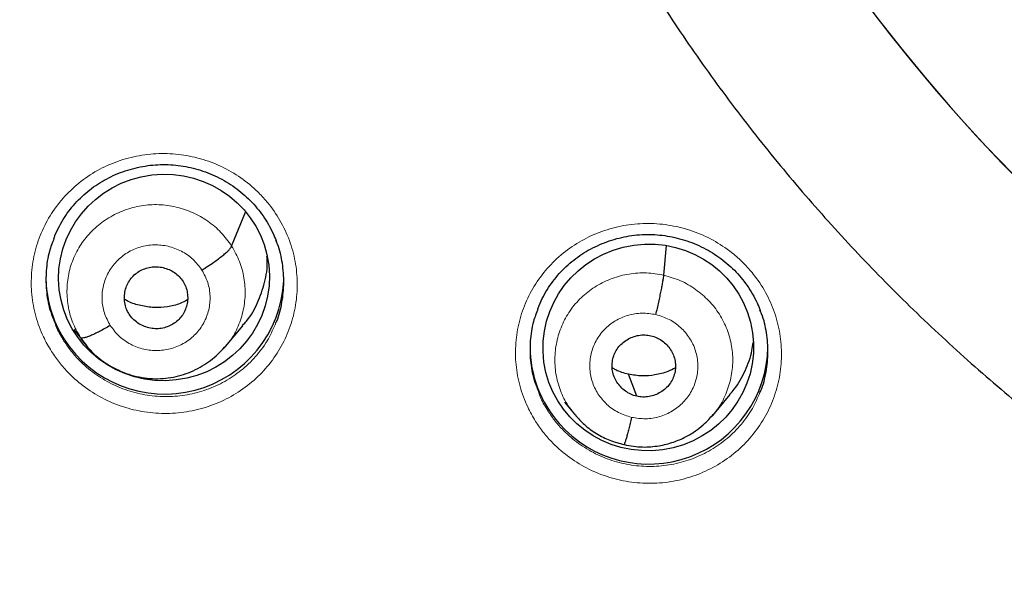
# Model space of a CAD drawing. Header units: millimetres. Extents: x 8 to 2236, y 12 to 2208.
# Tile 44 of 165: x 1057 to 1071, y 1855 to 1863. Entities that reach past the tile are written whole.
import ezdxf

# ---------------------------------------------------------------- set-up
doc = ezdxf.new("R2010")
doc.units = ezdxf.units.MM

msp = doc.modelspace()

# ---------------------------------------------------------------- linework, layer by layer
at = {"color": 7, "linetype": 'Continuous', "lineweight": 30}
for p, q in [((1059.591, 1860.15), (1059.79, 1860.634)), ((1065.767, 1859.733), (1065.805, 1860.157)), ((1057.432, 1858.844), (1057.339, 1858.958)), ((1059.505, 1858.715), (1059.753, 1859.013)), ((1057.432, 1858.828), (1057.518, 1858.724)), ((1059.501, 1858.718), (1059.479, 1858.693)), ((1066.468, 1857.733), (1066.714, 1858.029)), ((1064.348, 1857.919), (1064.49, 1857.748)), ((1064.483, 1857.757), (1064.499, 1857.74)), ((1064.501, 1857.742), (1064.494, 1857.751)), ((1066.463, 1857.736), (1066.442, 1857.711)), ((1065.199, 1857.314), (1065.194, 1857.312))]:
    msp.add_line(p, q, dxfattribs=at)
at = {"color": 252, "linetype": 'Continuous', "lineweight": 0}
for p, q in [((1057.521, 1858.729), (1057.432, 1858.844)), ((1064.523, 1857.715), (1064.501, 1857.742)), ((1065.194, 1857.312), (1065.047, 1857.361))]:
    msp.add_line(p, q, dxfattribs=at)
at = {"color": 7, "linetype": 'Continuous', "lineweight": 30, "flags": 128}
msp.add_lwpolyline([(1065.379, 1858.006), (1065.313, 1858.182), (1065.261, 1858.32)], dxfattribs=at)
at = {"color": 7, "linetype": 'Continuous', "lineweight": 30}
for centre, radius, start, end in [((1087.205, 1877.398), 23.103, 180.8483, 359.1517), ((1058.584, 1859.711), 1.647, 180.038, 212.5294), ((1058.634, 1859.741), 1.705, 212.5, 357.0281), ((1065.506, 1858.714), 1.651, 180.0713, 221.6306), ((1065.552, 1858.74), 1.703, 221.2711, 359.0367)]:
    msp.add_arc(centre, radius, start, end, dxfattribs=at)
at = {"color": 252, "linetype": 'Continuous', "lineweight": 0}
msp.add_arc((1087.205, 1877.428), 23.123, 184.3344, 355.9199, dxfattribs=at)
at = {"color": 7, "linetype": 'Continuous', "lineweight": 30}
for centre, major_axis, ratio in [((1058.625, 1859.702), (1.496, 0.177), 0.978637), ((1065.545, 1858.703), (1.491, 0.21), 0.980097)]:
    msp.add_ellipse(centre, major_axis=major_axis, ratio=ratio, dxfattribs=at)
for points, knots in [([(1062.021, 1873.393), (1062.027, 1873.348), (1062.06, 1873.119), (1062.131, 1872.708), (1062.235, 1872.161), (1062.353, 1871.616), (1062.482, 1871.073), (1062.624, 1870.534), (1062.778, 1869.998), (1062.944, 1869.465), (1063.122, 1868.936), (1063.312, 1868.411), (1063.514, 1867.89), (1063.727, 1867.374), (1063.953, 1866.863), (1064.189, 1866.357), (1064.437, 1865.856), (1064.697, 1865.361), (1064.968, 1864.871), (1065.249, 1864.388), (1065.542, 1863.91), (1065.845, 1863.44), (1066.159, 1862.976), (1066.484, 1862.519), (1066.818, 1862.069), (1067.163, 1861.626), (1067.518, 1861.192), (1067.882, 1860.765), (1068.256, 1860.346), (1068.64, 1859.936), (1069.032, 1859.534), (1069.434, 1859.14), (1069.845, 1858.756), (1070.264, 1858.381), (1070.691, 1858.014), (1071.127, 1857.658), (1071.571, 1857.311), (1072.022, 1856.974), (1072.481, 1856.646), (1072.948, 1856.329), (1073.421, 1856.022), (1073.901, 1855.726), (1074.388, 1855.44), (1074.881, 1855.165), (1075.381, 1854.901), (1075.886, 1854.647), (1076.397, 1854.405), (1076.913, 1854.174), (1077.434, 1853.955), (1077.842, 1853.792), (1078.076, 1853.706), (1078.134, 1853.685)], [0, 0, 0, 0, 0.005147, 0.026159, 0.047171, 0.068184, 0.089196, 0.110209, 0.131222, 0.152235, 0.173249, 0.194263, 0.215277, 0.236292, 0.257307, 0.278323, 0.299339, 0.320355, 0.341372, 0.362389, 0.383407, 0.404426, 0.425445, 0.446465, 0.467485, 0.488505, 0.509527, 0.530548, 0.551571, 0.572594, 0.593617, 0.614641, 0.635666, 0.656691, 0.677717, 0.698743, 0.71977, 0.740798, 0.761826, 0.782854, 0.803883, 0.824913, 0.845943, 0.866974, 0.888005, 0.909036, 0.930068, 0.9511, 0.972133, 0.993166, 1, 1, 1, 1]), ([(1041.644, 1866.837), (1041.673, 1866.715), (1041.761, 1866.348), (1041.92, 1865.738), (1042.122, 1865.008), (1042.337, 1864.282), (1042.563, 1863.559), (1042.802, 1862.84), (1043.052, 1862.125), (1043.315, 1861.414), (1043.589, 1860.707), (1043.875, 1860.005), (1044.173, 1859.307), (1044.482, 1858.615), (1044.803, 1857.927), (1045.135, 1857.245), (1045.479, 1856.568), (1045.834, 1855.896), (1046.2, 1855.231), (1046.577, 1854.572), (1046.965, 1853.918), (1047.364, 1853.271), (1047.773, 1852.631), (1048.194, 1851.997), (1048.624, 1851.37), (1049.066, 1850.75), (1049.517, 1850.137), (1049.979, 1849.532), (1050.451, 1848.934), (1050.932, 1848.344), (1051.424, 1847.761), (1051.925, 1847.187), (1052.436, 1846.621), (1052.956, 1846.063), (1053.485, 1845.513), (1054.023, 1844.972), (1054.571, 1844.44), (1055.127, 1843.917), (1055.692, 1843.402), (1056.265, 1842.897), (1056.847, 1842.401), (1057.436, 1841.915), (1058.034, 1841.438), (1058.64, 1840.971), (1059.254, 1840.513), (1059.875, 1840.066), (1060.503, 1839.629), (1061.139, 1839.201), (1061.782, 1838.784), (1062.431, 1838.378), (1063.088, 1837.982), (1063.75, 1837.596), (1064.42, 1837.222), (1065.095, 1836.858), (1065.776, 1836.505), (1066.463, 1836.163), (1067.156, 1835.832), (1067.854, 1835.513), (1068.558, 1835.204), (1069.266, 1834.907), (1069.98, 1834.622), (1070.698, 1834.348), (1071.42, 1834.085), (1072.147, 1833.834), (1072.878, 1833.596), (1073.438, 1833.421), (1073.755, 1833.329), (1073.825, 1833.308)], [0, 0, 0, 0, 0.007795, 0.02347, 0.039146, 0.054822, 0.070498, 0.086174, 0.10185, 0.117527, 0.133203, 0.148879, 0.164555, 0.180232, 0.195908, 0.211584, 0.227261, 0.242937, 0.258614, 0.274291, 0.289968, 0.305644, 0.321321, 0.336998, 0.352675, 0.368352, 0.38403, 0.399707, 0.415384, 0.431062, 0.446739, 0.462417, 0.478094, 0.493772, 0.50945, 0.525128, 0.540806, 0.556484, 0.572162, 0.58784, 0.603518, 0.619196, 0.634875, 0.650553, 0.666232, 0.68191, 0.697589, 0.713268, 0.728946, 0.744625, 0.760304, 0.775983, 0.791662, 0.807341, 0.823021, 0.8387, 0.854379, 0.870058, 0.885738, 0.901417, 0.917097, 0.932776, 0.948456, 0.964136, 0.979815, 0.995495, 1, 1, 1, 1]), ([(1057.05, 1860.258), (1057.056, 1860.273), (1057.078, 1860.333), (1057.128, 1860.434), (1057.201, 1860.559), (1057.285, 1860.677), (1057.378, 1860.786), (1057.48, 1860.885), (1057.59, 1860.975), (1057.708, 1861.055), (1057.834, 1861.126), (1057.967, 1861.187), (1058.105, 1861.237), (1058.248, 1861.275), (1058.393, 1861.301), (1058.538, 1861.314), (1058.684, 1861.315), (1058.828, 1861.304), (1058.971, 1861.281), (1059.113, 1861.245), (1059.251, 1861.198), (1059.386, 1861.139), (1059.516, 1861.07), (1059.638, 1860.99), (1059.753, 1860.9), (1059.859, 1860.802), (1059.955, 1860.695), (1060.042, 1860.581), (1060.118, 1860.46), (1060.181, 1860.341), (1060.213, 1860.262), (1060.227, 1860.226)], [0, 0, 0, 0, 0.012001, 0.048232, 0.084461, 0.120452, 0.156042, 0.191137, 0.226012, 0.261225, 0.296809, 0.332663, 0.36867, 0.404682, 0.440549, 0.476173, 0.511494, 0.546448, 0.581512, 0.616854, 0.652423, 0.688142, 0.723921, 0.759636, 0.795207, 0.830576, 0.865646, 0.900679, 0.936039, 0.971664, 1, 1, 1, 1]), ([(1057.053, 1860.26), (1057.029, 1860.198), (1056.972, 1860.05), (1056.935, 1859.798), (1056.938, 1859.519), (1056.976, 1859.285), (1057.028, 1859.152), (1057.046, 1859.107)], [0, 0, 0, 0, 0.167823, 0.404252, 0.640679, 0.877016, 1, 1, 1, 1]), ([(1060.224, 1859.053), (1060.228, 1859.062), (1060.272, 1859.154), (1060.315, 1859.347), (1060.347, 1859.625), (1060.321, 1859.904), (1060.28, 1860.108), (1060.233, 1860.211), (1060.225, 1860.228)], [0, 0, 0, 0, 0.023628, 0.255929, 0.488228, 0.720404, 0.95258, 1, 1, 1, 1]), ([(1063.967, 1859.256), (1063.973, 1859.271), (1063.995, 1859.331), (1064.045, 1859.433), (1064.118, 1859.558), (1064.202, 1859.676), (1064.295, 1859.785), (1064.397, 1859.884), (1064.507, 1859.974), (1064.625, 1860.055), (1064.751, 1860.126), (1064.884, 1860.187), (1065.022, 1860.237), (1065.164, 1860.276), (1065.309, 1860.302), (1065.455, 1860.316), (1065.601, 1860.317), (1065.745, 1860.306), (1065.888, 1860.283), (1066.029, 1860.248), (1066.168, 1860.201), (1066.303, 1860.143), (1066.432, 1860.074), (1066.555, 1859.994), (1066.67, 1859.905), (1066.776, 1859.807), (1066.872, 1859.7), (1066.959, 1859.587), (1067.035, 1859.466), (1067.098, 1859.347), (1067.13, 1859.268), (1067.144, 1859.232)], [0, 0, 0, 0, 0.012069, 0.048309, 0.08454, 0.120528, 0.15611, 0.191196, 0.226061, 0.261261, 0.296833, 0.332677, 0.368672, 0.404672, 0.440524, 0.476131, 0.511433, 0.546372, 0.581429, 0.616767, 0.652336, 0.688059, 0.723847, 0.759573, 0.795156, 0.830539, 0.865624, 0.900686, 0.936074, 0.971726, 1, 1, 1, 1]), ([(1059.166, 1859.808), (1059.192, 1859.824), (1059.243, 1859.856), (1059.318, 1859.906), (1059.388, 1859.956), (1059.451, 1860.004), (1059.505, 1860.05), (1059.547, 1860.09), (1059.578, 1860.125), (1059.587, 1860.141), (1059.591, 1860.15)], [0, 0, 0, 0, 0.12626, 0.251685, 0.37653, 0.500857, 0.624925, 0.749298, 0.874262, 1, 1, 1, 1]), ([(1059.749, 1859.017), (1059.768, 1859.038), (1059.858, 1859.133), (1059.97, 1859.34), (1060.069, 1859.628), (1060.109, 1859.856), (1060.098, 1859.982), (1060.096, 1860.007)], [0, 0, 0, 0, 0.078609, 0.362366, 0.646362, 0.930395, 1, 1, 1, 1]), ([(1058.126, 1859.179), (1058.112, 1859.205), (1058.083, 1859.256), (1058.062, 1859.342), (1058.057, 1859.429), (1058.069, 1859.516), (1058.097, 1859.599), (1058.14, 1859.674), (1058.199, 1859.74), (1058.27, 1859.792), (1058.35, 1859.83), (1058.435, 1859.853), (1058.525, 1859.857), (1058.613, 1859.845), (1058.698, 1859.817), (1058.776, 1859.773), (1058.845, 1859.717), (1058.88, 1859.669), (1058.897, 1859.646)], [0, 0, 0, 0, 0.062616, 0.125091, 0.187745, 0.250479, 0.313048, 0.375343, 0.437605, 0.5, 0.562396, 0.624658, 0.686953, 0.749522, 0.812255, 0.87491, 0.937384, 1, 1, 1, 1]), ([(1065.654, 1859.172), (1065.661, 1859.201), (1065.675, 1859.26), (1065.695, 1859.348), (1065.713, 1859.433), (1065.729, 1859.513), (1065.744, 1859.586), (1065.755, 1859.649), (1065.764, 1859.701), (1065.766, 1859.723), (1065.767, 1859.733)], [0, 0, 0, 0, 0.1262618, 0.2512639, 0.3759817, 0.5006893, 0.625307, 0.7497578, 0.8743243, 1, 1, 1, 1]), ([(1058.897, 1859.646), (1058.911, 1859.62), (1058.94, 1859.569), (1058.961, 1859.483), (1058.966, 1859.396), (1058.954, 1859.309), (1058.926, 1859.226), (1058.882, 1859.151), (1058.824, 1859.085), (1058.753, 1859.033), (1058.673, 1858.995), (1058.587, 1858.972), (1058.498, 1858.968), (1058.41, 1858.98), (1058.325, 1859.008), (1058.247, 1859.052), (1058.177, 1859.108), (1058.143, 1859.156), (1058.126, 1859.179)], [0, 0, 0, 0, 0.062616, 0.12509, 0.187745, 0.250478, 0.313046, 0.375342, 0.437604, 0.499999, 0.562394, 0.624657, 0.686952, 0.749521, 0.812255, 0.874909, 0.937384, 1, 1, 1, 1]), ([(1058.961, 1859.381), (1058.927, 1859.363), (1058.836, 1859.316), (1058.674, 1859.278), (1058.483, 1859.267), (1058.294, 1859.296), (1058.151, 1859.337), (1058.079, 1859.379), (1058.062, 1859.389)], [0, 0, 0, 0, 0.124456, 0.327034, 0.52972, 0.733295, 0.937406, 1, 1, 1, 1]), ([(1063.969, 1859.258), (1063.946, 1859.196), (1063.889, 1859.048), (1063.852, 1858.796), (1063.855, 1858.517), (1063.893, 1858.283), (1063.946, 1858.15), (1063.964, 1858.105)], [0, 0, 0, 0, 0.167819, 0.40433, 0.640841, 0.877218, 1, 1, 1, 1]), ([(1067.14, 1858.059), (1067.144, 1858.068), (1067.189, 1858.161), (1067.232, 1858.354), (1067.264, 1858.632), (1067.238, 1858.911), (1067.197, 1859.115), (1067.149, 1859.217), (1067.141, 1859.234)], [0, 0, 0, 0, 0.024432, 0.256661, 0.488889, 0.720987, 0.953082, 1, 1, 1, 1]), ([(1057.857, 1859.017), (1057.831, 1859.001), (1057.779, 1858.971), (1057.704, 1858.931), (1057.635, 1858.896), (1057.572, 1858.868), (1057.518, 1858.849), (1057.476, 1858.838), (1057.445, 1858.835), (1057.436, 1858.841), (1057.432, 1858.844)], [0, 0, 0, 0, 0.1237854, 0.2484222, 0.3737747, 0.4994159, 0.6250246, 0.7505186, 0.875608, 1, 1, 1, 1]), ([(1065.379, 1858.006), (1065.35, 1858.014), (1065.293, 1858.031), (1065.216, 1858.077), (1065.15, 1858.136), (1065.095, 1858.206), (1065.055, 1858.284), (1065.031, 1858.368), (1065.025, 1858.455), (1065.037, 1858.541), (1065.065, 1858.623), (1065.109, 1858.699), (1065.169, 1858.763), (1065.24, 1858.816), (1065.32, 1858.854), (1065.406, 1858.878), (1065.495, 1858.886), (1065.554, 1858.875), (1065.583, 1858.87)], [0, 0, 0, 0, 0.062615, 0.125095, 0.187754, 0.250489, 0.313053, 0.375341, 0.437595, 0.499988, 0.562384, 0.624648, 0.686942, 0.74951, 0.812244, 0.874902, 0.937382, 1, 1, 1, 1]), ([(1065.583, 1858.87), (1065.612, 1858.862), (1065.669, 1858.846), (1065.745, 1858.799), (1065.812, 1858.741), (1065.866, 1858.671), (1065.907, 1858.593), (1065.931, 1858.509), (1065.937, 1858.422), (1065.925, 1858.335), (1065.897, 1858.253), (1065.852, 1858.178), (1065.793, 1858.113), (1065.722, 1858.061), (1065.642, 1858.022), (1065.556, 1857.999), (1065.466, 1857.991), (1065.408, 1858.001), (1065.379, 1858.006)], [0, 0, 0, 0, 0.062615, 0.125094, 0.187754, 0.250488, 0.313053, 0.37534, 0.437595, 0.499987, 0.562383, 0.624647, 0.686941, 0.749509, 0.812243, 0.874902, 0.937382, 1, 1, 1, 1]), ([(1057.512, 1858.73), (1057.537, 1858.702), (1057.588, 1858.642), (1057.681, 1858.559), (1057.788, 1858.48), (1057.912, 1858.406), (1058.048, 1858.343), (1058.194, 1858.295), (1058.345, 1858.265), (1058.497, 1858.253), (1058.649, 1858.26), (1058.798, 1858.284), (1058.941, 1858.326), (1059.076, 1858.384), (1059.202, 1858.454), (1059.317, 1858.536), (1059.422, 1858.627), (1059.481, 1858.696), (1059.511, 1858.73)], [0, 0, 0, 0, 0.050637, 0.104886, 0.163185, 0.225934, 0.292903, 0.360235, 0.427178, 0.493771, 0.560018, 0.625877, 0.691325, 0.755787, 0.818622, 0.880127, 0.940531, 1, 1, 1, 1]), ([(1066.709, 1858.034), (1066.731, 1858.058), (1066.824, 1858.157), (1066.933, 1858.369), (1067.022, 1858.595), (1067.038, 1858.733), (1067.042, 1858.771)], [0, 0, 0, 0, 0.119489, 0.490899, 0.862795, 1, 1, 1, 1]), ([(1065.261, 1858.32), (1065.199, 1858.336), (1065.118, 1858.357), (1065.047, 1858.4), (1065.031, 1858.41)], [0, 0, 0, 0, 0.767288, 1, 1, 1, 1]), ([(1065.933, 1858.412), (1065.897, 1858.394), (1065.805, 1858.346), (1065.642, 1858.305), (1065.45, 1858.287), (1065.324, 1858.309), (1065.261, 1858.32)], [0, 0, 0, 0, 0.174682, 0.450108, 0.72475, 1, 1, 1, 1]), ([(1064.499, 1857.74), (1064.542, 1857.692), (1064.633, 1857.59), (1064.802, 1857.468), (1064.993, 1857.369), (1065.131, 1857.334), (1065.2, 1857.316)], [0, 0, 0, 0, 0.230081, 0.487624, 0.744037, 1, 1, 1, 1]), ([(1065.2, 1857.315), (1065.244, 1857.306), (1065.33, 1857.288), (1065.459, 1857.279), (1065.581, 1857.283), (1065.731, 1857.301), (1065.899, 1857.344), (1066.072, 1857.418), (1066.213, 1857.502), (1066.323, 1857.589), (1066.406, 1857.669), (1066.451, 1857.721), (1066.47, 1857.744)], [0, 0, 0, 0, 0.095765, 0.186767, 0.27325, 0.35532, 0.506196, 0.639576, 0.755476, 0.854045, 0.935487, 1, 1, 1, 1]), ([(1065.307, 1857.704), (1065.3, 1857.676), (1065.287, 1857.618), (1065.267, 1857.54), (1065.248, 1857.469), (1065.232, 1857.409), (1065.217, 1857.362), (1065.206, 1857.329), (1065.202, 1857.32), (1065.2, 1857.316)], [0, 0, 0, 0, 0.14425, 0.28957, 0.43574, 0.582227, 0.728665, 0.874995, 1, 1, 1, 1])]:
    msp.add_open_spline(points, degree=3, knots=knots, dxfattribs=at)
at = {"color": 252, "linetype": 'Continuous', "lineweight": 0}
for points, knots in [([(1057.017, 1858.646), (1056.977, 1858.715), (1056.883, 1858.874), (1056.785, 1859.148), (1056.727, 1859.456), (1056.725, 1859.77), (1056.775, 1860.079), (1056.879, 1860.376), (1057.031, 1860.651), (1057.23, 1860.896), (1057.467, 1861.106), (1057.739, 1861.273), (1058.035, 1861.393), (1058.349, 1861.462), (1058.67, 1861.48), (1058.991, 1861.443), (1059.301, 1861.356), (1059.591, 1861.218), (1059.822, 1861.058), (1059.998, 1860.896), (1060.156, 1860.718), (1060.309, 1860.486), (1060.438, 1860.198), (1060.514, 1859.893), (1060.538, 1859.579), (1060.507, 1859.268), (1060.424, 1858.965), (1060.289, 1858.681), (1060.108, 1858.424), (1059.883, 1858.2), (1059.624, 1858.016), (1059.336, 1857.878), (1059.028, 1857.789), (1058.708, 1857.753), (1058.386, 1857.768), (1058.071, 1857.837), (1057.772, 1857.956), (1057.498, 1858.123), (1057.286, 1858.306), (1057.128, 1858.483), (1057.054, 1858.592), (1057.017, 1858.646)], [0, 0, 0, 0, 0.020268, 0.04706, 0.073852, 0.100652, 0.127453, 0.154281, 0.181109, 0.207972, 0.234836, 0.261727, 0.288617, 0.315516, 0.342414, 0.369297, 0.39618, 0.42303, 0.44988, 0.466632, 0.483385, 0.510181, 0.536977, 0.563772, 0.590568, 0.617375, 0.644182, 0.671021, 0.69786, 0.724734, 0.751607, 0.778503, 0.805399, 0.832295, 0.85919, 0.886064, 0.912938, 0.939777, 0.966616, 0.983308, 1, 1, 1, 1]), ([(1057.432, 1858.844), (1057.391, 1858.916), (1057.31, 1859.06), (1057.248, 1859.299), (1057.231, 1859.544), (1057.263, 1859.787), (1057.343, 1860.019), (1057.469, 1860.231), (1057.635, 1860.413), (1057.834, 1860.561), (1058.059, 1860.669), (1058.3, 1860.734), (1058.551, 1860.749), (1058.799, 1860.716), (1059.037, 1860.636), (1059.255, 1860.512), (1059.447, 1860.352), (1059.543, 1860.217), (1059.591, 1860.15)], [0, 0, 0, 0, 0.06259, 0.125095, 0.187627, 0.250136, 0.312638, 0.375087, 0.437502, 0.5, 0.562498, 0.624914, 0.687363, 0.749864, 0.812374, 0.874905, 0.937409, 1, 1, 1, 1]), ([(1063.935, 1857.646), (1063.896, 1857.714), (1063.803, 1857.873), (1063.705, 1858.145), (1063.646, 1858.453), (1063.644, 1858.767), (1063.694, 1859.077), (1063.797, 1859.373), (1063.95, 1859.649), (1064.149, 1859.895), (1064.386, 1860.105), (1064.658, 1860.272), (1064.954, 1860.393), (1065.268, 1860.463), (1065.589, 1860.481), (1065.909, 1860.445), (1066.219, 1860.359), (1066.51, 1860.222), (1066.74, 1860.062), (1066.916, 1859.901), (1067.074, 1859.724), (1067.228, 1859.493), (1067.357, 1859.204), (1067.433, 1858.899), (1067.457, 1858.586), (1067.427, 1858.274), (1067.343, 1857.971), (1067.208, 1857.687), (1067.027, 1857.429), (1066.803, 1857.205), (1066.543, 1857.021), (1066.255, 1856.882), (1065.947, 1856.792), (1065.628, 1856.755), (1065.306, 1856.77), (1064.991, 1856.839), (1064.692, 1856.957), (1064.418, 1857.123), (1064.206, 1857.305), (1064.047, 1857.482), (1063.972, 1857.591), (1063.935, 1857.646)], [0, 0, 0, 0, 0.02007, 0.046877, 0.073684, 0.100505, 0.127325, 0.15417, 0.181015, 0.207884, 0.234753, 0.261636, 0.288519, 0.315399, 0.34228, 0.369142, 0.396005, 0.422842, 0.449679, 0.466416, 0.483154, 0.509969, 0.536784, 0.563598, 0.590412, 0.617239, 0.644067, 0.67092, 0.697773, 0.724647, 0.751522, 0.778407, 0.805291, 0.832167, 0.859043, 0.885898, 0.912753, 0.939582, 0.966411, 0.983205, 1, 1, 1, 1]), ([(1057.857, 1859.017), (1057.825, 1859.076), (1057.763, 1859.193), (1057.732, 1859.391), (1057.751, 1859.589), (1057.822, 1859.775), (1057.94, 1859.937), (1058.098, 1860.063), (1058.283, 1860.144), (1058.484, 1860.176), (1058.687, 1860.155), (1058.877, 1860.084), (1059.046, 1859.969), (1059.126, 1859.862), (1059.166, 1859.808)], [0, 0, 0, 0, 0.083333, 0.166663, 0.249997, 0.333332, 0.416664, 0.499997, 0.583327, 0.666661, 0.749995, 0.83333, 0.916664, 1, 1, 1, 1]), ([(1059.591, 1860.15), (1059.632, 1860.078), (1059.713, 1859.935), (1059.775, 1859.695), (1059.792, 1859.451), (1059.76, 1859.207), (1059.678, 1858.977), (1059.589, 1858.81), (1059.517, 1858.734), (1059.501, 1858.718)], [0, 0, 0, 0, 0.159474, 0.318729, 0.478053, 0.63732, 0.796567, 0.95568, 1, 1, 1, 1]), ([(1059.166, 1859.808), (1059.197, 1859.75), (1059.26, 1859.632), (1059.291, 1859.434), (1059.272, 1859.236), (1059.201, 1859.05), (1059.082, 1858.888), (1058.925, 1858.763), (1058.74, 1858.681), (1058.539, 1858.65), (1058.336, 1858.67), (1058.146, 1858.741), (1057.977, 1858.856), (1057.897, 1858.963), (1057.857, 1859.017)], [0, 0, 0, 0, 0.083336, 0.16667, 0.250005, 0.333339, 0.416673, 0.500003, 0.583336, 0.666668, 0.750003, 0.833337, 0.916667, 1, 1, 1, 1]), ([(1064.494, 1857.751), (1064.462, 1857.79), (1064.376, 1857.891), (1064.284, 1858.087), (1064.217, 1858.323), (1064.203, 1858.568), (1064.236, 1858.811), (1064.315, 1859.043), (1064.438, 1859.256), (1064.603, 1859.44), (1064.802, 1859.588), (1065.027, 1859.696), (1065.269, 1859.758), (1065.52, 1859.777), (1065.685, 1859.748), (1065.767, 1859.733)], [0, 0, 0, 0, 0.048572, 0.127874, 0.207108, 0.286299, 0.365595, 0.444895, 0.52409, 0.603326, 0.682628, 0.76194, 0.84128, 0.920586, 1, 1, 1, 1]), ([(1065.767, 1859.733), (1065.848, 1859.711), (1066.008, 1859.665), (1066.225, 1859.537), (1066.414, 1859.375), (1066.568, 1859.18), (1066.679, 1858.96), (1066.744, 1858.723), (1066.759, 1858.478), (1066.726, 1858.235), (1066.645, 1858.005), (1066.556, 1857.835), (1066.482, 1857.755), (1066.463, 1857.736)], [0, 0, 0, 0, 0.097024, 0.193918, 0.290854, 0.387754, 0.484642, 0.581447, 0.678198, 0.775079, 0.871963, 0.968721, 1, 1, 1, 1]), ([(1057.046, 1859.107), (1057.061, 1859.064), (1057.098, 1858.954), (1057.159, 1858.855), (1057.196, 1858.794)], [0, 0, 0, 0, 0.388012, 1, 1, 1, 1]), ([(1065.307, 1857.704), (1065.243, 1857.724), (1065.114, 1857.764), (1064.948, 1857.884), (1064.819, 1858.037), (1064.734, 1858.219), (1064.701, 1858.416), (1064.72, 1858.614), (1064.792, 1858.8), (1064.91, 1858.962), (1065.067, 1859.088), (1065.252, 1859.168), (1065.454, 1859.203), (1065.588, 1859.182), (1065.654, 1859.172)], [0, 0, 0, 0, 0.083336, 0.16667, 0.250004, 0.333338, 0.416671, 0.500002, 0.583331, 0.666666, 0.750001, 0.833337, 0.916667, 1, 1, 1, 1]), ([(1065.654, 1859.172), (1065.719, 1859.152), (1065.848, 1859.112), (1066.013, 1858.993), (1066.143, 1858.839), (1066.228, 1858.657), (1066.261, 1858.46), (1066.241, 1858.262), (1066.17, 1858.076), (1066.052, 1857.915), (1065.894, 1857.789), (1065.709, 1857.708), (1065.508, 1857.674), (1065.374, 1857.694), (1065.307, 1857.704)], [0, 0, 0, 0, 0.083336, 0.16667, 0.250004, 0.333338, 0.416671, 0.500002, 0.583331, 0.666666, 0.750001, 0.833337, 0.916667, 1, 1, 1, 1]), ([(1057.196, 1858.794), (1057.229, 1858.745), (1057.295, 1858.648), (1057.437, 1858.489), (1057.626, 1858.326), (1057.871, 1858.177), (1058.138, 1858.07), (1058.326, 1858.029), (1058.516, 1858.003), (1058.709, 1857.994), (1058.995, 1858.026), (1059.27, 1858.106), (1059.528, 1858.228), (1059.76, 1858.393), (1059.96, 1858.593), (1060.12, 1858.814), (1060.19, 1858.976), (1060.224, 1859.053)], [0, 0, 0, 0, 0.047264, 0.094528, 0.170507, 0.246486, 0.322461, 0.398437, 0.39874, 0.474916, 0.551092, 0.627273, 0.703454, 0.779573, 0.855691, 0.931707, 1, 1, 1, 1]), ([(1063.964, 1858.105), (1063.978, 1858.062), (1064.015, 1857.953), (1064.075, 1857.854), (1064.112, 1857.794)], [0, 0, 0, 0, 0.390957, 1, 1, 1, 1]), ([(1064.112, 1857.794), (1064.145, 1857.745), (1064.212, 1857.648), (1064.354, 1857.489), (1064.544, 1857.326), (1064.789, 1857.177), (1065.056, 1857.072), (1065.244, 1857.031), (1065.434, 1857.006), (1065.626, 1856.997), (1065.912, 1857.03), (1066.187, 1857.11), (1066.445, 1857.233), (1066.677, 1857.398), (1066.877, 1857.598), (1067.037, 1857.82), (1067.107, 1857.982), (1067.14, 1858.059)], [0, 0, 0, 0, 0.0475551, 0.0951103, 0.1710651, 0.2470202, 0.3229728, 0.3989259, 0.3991453, 0.4752588, 0.5513726, 0.6275134, 0.7036546, 0.7797716, 0.8558886, 0.931941, 1, 1, 1, 1])]:
    msp.add_open_spline(points, degree=3, knots=knots, dxfattribs=at)

doc.saveas('drawing.dxf')
